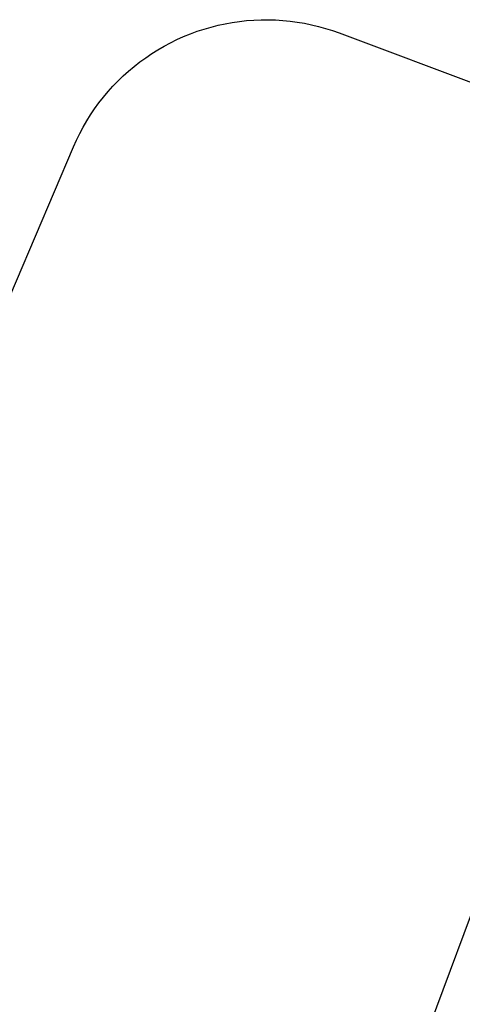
# Model space of a CAD drawing. Header units: millimetres. Extents: x 5000 to 6727, y 0 to 1679.
# Tile 101 of 106: x 6643 to 6675, y 1608 to 1679. Entities that reach past the tile are written whole.
import ezdxf

# ---------------------------------------------------------------- set-up
doc = ezdxf.new("R2010")
doc.units = ezdxf.units.MM
doc.layers.add('Make2D$Sichtbar$Kurven', color=18, linetype='Continuous', true_color=0x000000)

msp = doc.modelspace()

# ---------------------------------------------------------------- linework, layer by layer
at = {"layer": 'Make2D$Sichtbar$Kurven', "color": 18, "lineweight": -3, "true_color": 0x000000}
for p, q in [((6656.326, 1678.181), (6656.826, 1678.326)), ((6656.826, 1678.326), (6657.33, 1678.454)), ((6657.33, 1678.454), (6657.839, 1678.564)), ((6657.839, 1678.564), (6658.351, 1678.657)), ((6658.351, 1678.657), (6658.866, 1678.732)), ((6658.866, 1678.732), (6659.383, 1678.789)), ((6659.383, 1678.789), (6659.902, 1678.827)), ((6659.902, 1678.827), (6660.421, 1678.848)), ((6660.421, 1678.848), (6660.942, 1678.851)), ((6660.942, 1678.851), (6661.462, 1678.836)), ((6661.462, 1678.836), (6661.981, 1678.803)), ((6661.981, 1678.803), (6662.499, 1678.751)), ((6662.499, 1678.751), (6663.014, 1678.682)), ((6663.014, 1678.682), (6663.527, 1678.595)), ((6663.527, 1678.595), (6664.037, 1678.491)), ((6664.037, 1678.491), (6664.542, 1678.368)), ((6664.542, 1678.368), (6665.044, 1678.228)), ((6654.387, 1677.43), (6654.862, 1677.643)), ((6654.862, 1677.643), (6655.344, 1677.839)), ((6655.344, 1677.839), (6655.832, 1678.019)), ((6655.832, 1678.019), (6656.326, 1678.181)), ((6665.044, 1678.228), (6665.539, 1678.071)), ((6665.539, 1678.071), (6666.03, 1677.897)), ((6666.03, 1677.897), (6683.283, 1671.427)), ((6653.012, 1676.694), (6653.462, 1676.955)), ((6653.462, 1676.955), (6653.92, 1677.201)), ((6653.92, 1677.201), (6654.387, 1677.43)), ((6652.14, 1676.126), (6652.571, 1676.418)), ((6652.571, 1676.418), (6653.012, 1676.694)), ((6650.912, 1675.164), (6651.31, 1675.499)), ((6651.31, 1675.499), (6651.72, 1675.82)), ((6651.72, 1675.82), (6652.14, 1676.126)), ((6650.151, 1674.454), (6650.526, 1674.816)), ((6650.526, 1674.816), (6650.912, 1675.164)), ((6649.442, 1673.693), (6649.79, 1674.08)), ((6649.79, 1674.08), (6650.151, 1674.454)), ((6649.108, 1673.294), (6649.442, 1673.693)), ((6648.481, 1672.464), (6648.787, 1672.885)), ((6648.787, 1672.885), (6649.108, 1673.294)), ((6647.914, 1671.592), (6648.19, 1672.033)), ((6648.19, 1672.033), (6648.481, 1672.464)), ((6647.653, 1671.142), (6647.914, 1671.592)), ((6647.179, 1670.215), (6647.408, 1670.683)), ((6647.408, 1670.683), (6647.653, 1671.142)), ((6646.967, 1669.741), (6647.179, 1670.215)), ((6579.844, 1512.477), (6646.967, 1669.741)), ((6689.775, 1652.994), (6611.336, 1442.977))]:
    msp.add_line(p, q, dxfattribs=at)

doc.saveas('drawing.dxf')
